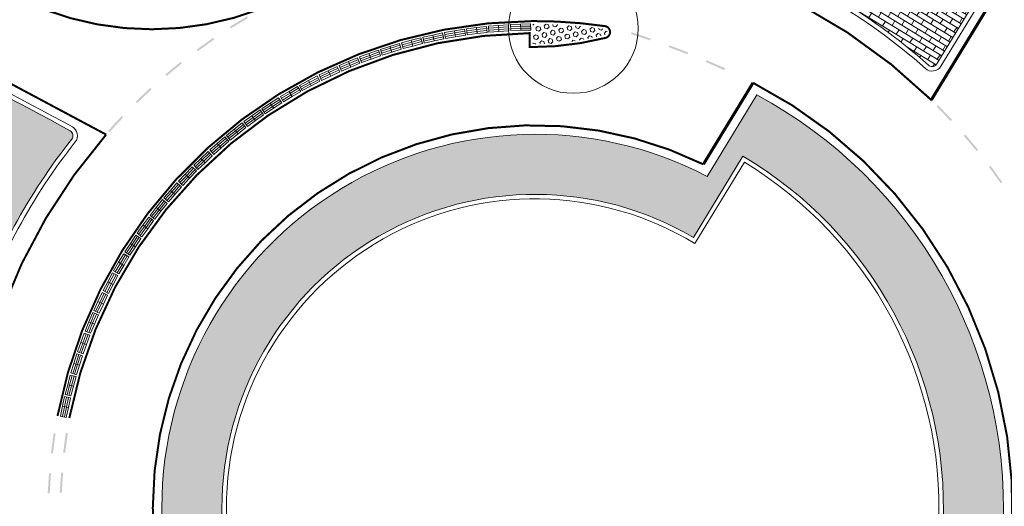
# Model space of a CAD drawing. Header units: metres. Extents: x -699 to 2316, y -1199 to 781.
# Tile 139 of 256: x -194 to -145, y 33 to 58. Entities that reach past the tile are written whole.
import ezdxf

# ---------------------------------------------------------------- set-up
doc = ezdxf.new("R2010")
doc.units = ezdxf.units.M
for name, color, linetype, lineweight in [('N-WE-VH-KANTOPSLUITING-G', 251, 'Continuous', 35), ('N-WE-VH-KANTVERHARDING-G', 210, 'Continuous', 35), ('N-WE-VH-VERHARDING_BETON-A', 252, 'Continuous', 18), ('N-WE-VH-VERHARDING_BETONSTRAATSTEEN-A', 252, 'Continuous', 18), ('N-WE-VW-MARKERING_DIVERS-G', 7, 'Continuous', 18), ('X-XX-AL-M', 7, 'Continuous', 18)]:
    doc.layers.add(name, color=color, linetype=linetype, lineweight=lineweight)

msp = doc.modelspace()

# ---------------------------------------------------------------- hatches: boundary and pattern name
at = {"layer": 'N-WE-VH-VERHARDING_BETON-A'}
h = msp.add_hatch(dxfattribs=at)
h.set_pattern_fill('HEX', color=256, angle=44.99999999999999, style=0)
h.set_pattern_definition([(45, (-158964.0722667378, -504202.5979719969), (-0.1530931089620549, 0.1530931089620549), [0.125, -0.25]), (165, (-158964.0722667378, -504202.5979719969), (-0.05603596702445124, -0.209129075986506), [0.125, -0.25]), (104.9999999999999, (-158963.9838783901, -504202.5095836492), (-0.209129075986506, -0.05603596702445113), [0.125, -0.25])])
edge = h.paths.add_edge_path()
edge.add_arc((-168.4491125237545, 71.54872469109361), 15.00000000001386, 270.2858482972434, 284.1711390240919)
edge.add_arc((-164.8135499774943, 57.15062811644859), 0.149999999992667, 284.171139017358, 441.7466063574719)
edge.add_arc((-168.2587830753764, 33.39917566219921), 24.15002343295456, 81.74660636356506, 90.28584829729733)
edge.add_line((-168.3792668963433, 57.54889854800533), (-168.3742779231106, 56.54891099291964))
h = msp.add_hatch(dxfattribs=at)
h.set_pattern_fill('HONEY', color=256, scale=0.2, style=0)
h.set_pattern_definition([(0, (0, 50), (0.9525000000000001, 0.549926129), [0.635, -1.27]), (120, (0, 50), (-0.9524999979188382, 0.5499261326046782), [0.6349999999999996, -1.269999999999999]), (59.99999999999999, (0, 50), (2.081161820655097e-09, 1.099852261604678), [-1.27, 0.635])])
edge = h.paths.add_edge_path()
edge.add_arc((-163.5266976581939, 32.60123529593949), 18.64999999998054, 242.5517110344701, 359.60372892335)
edge.add_arc((-168.2587792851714, 33.39913466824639), 23.39999999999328, 357.7298905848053, 421.7525362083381)
edge.add_line((-157.1840115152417, 54.01246818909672), (-159.6625170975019, 49.94986710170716))
edge.add_arc((-168.2587797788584, 33.39913394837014), 18.64999999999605, 62.55314824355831, 179.9572613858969)
edge.add_arc((-163.5232190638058, 32.59097940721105), 23.3999999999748, 177.9867259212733, 241.7310755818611)
edge.add_line((-174.6057069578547, 11.98179548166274), (-172.1233754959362, 16.05071777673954))
edge = h.paths.add_edge_path(flags=16)
edge.add_arc((-163.5266976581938, 32.60123529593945), 15.64999999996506, 239.6418630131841, 359.7816361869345)
edge.add_arc((-168.2587792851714, 33.39913466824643), 20.39999999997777, 357.5907777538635, 419.4037620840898)
edge.add_line((-157.8754873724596, 50.95895383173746), (-160.3496327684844, 46.9034996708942))
edge.add_arc((-168.2587797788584, 33.39913394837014), 15.64999999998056, 59.6436312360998, 180.1443515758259)
edge.add_arc((-163.5232190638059, 32.59097940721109), 20.39999999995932, 177.8404325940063, 239.3791342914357)
edge.add_line((-173.9140578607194, 15.03562497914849), (-171.4362614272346, 19.09711366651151))
at = {"layer": 'N-WE-VH-VERHARDING_BETONSTRAATSTEEN-A'}
h = msp.add_hatch(dxfattribs=at)
h.set_pattern_fill('AR-BRSTD', color=256, scale=0.1, angle=328.6130000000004, style=0)
h.set_pattern_definition([(328.6130000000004, (-158964.0722667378, -504202.5979719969), (0.1389016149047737, 0.2276735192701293), []), (58.61300000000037, (-158964.0722667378, -504202.5979719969), (-0.2025659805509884, 0.4359999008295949), [0.2667, -0.2667])])
edge = h.paths.add_edge_path()
edge.add_arc((-139.1467494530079, 70.90410972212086), 0.2749999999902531, 330.6287425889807, 418.6136019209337)
edge.add_line((-139.0035275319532, 71.13887019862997), (-144.2115573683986, 74.31616839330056))
edge.add_arc((-144.354779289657, 74.08140791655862), 0.27500000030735, 58.6136019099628, 143.1301023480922)
edge.add_arc((-144.3547792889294, 74.08140791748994), 0.2750000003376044, 143.1301025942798, 148.6138139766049)
edge.add_line((-144.5895402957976, 74.22462896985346), (-153.6197657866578, 59.42272115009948))
edge.add_arc((-153.3850047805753, 59.2795000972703), 0.2749999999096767, 148.6138138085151, 240.113457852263)
edge.add_arc((-168.2588201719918, 33.3990772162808), 29.57506989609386, 48.34854193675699, 60.11345785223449, ccw=False)
edge.add_arc((-148.4205400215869, 55.70309733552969), 0.2750000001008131, 228.3494400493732, 269.9999999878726)
edge.add_arc((-148.4205400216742, 55.70309733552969), 0.2750000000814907, 270.0000000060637, 328.6141336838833)
edge.add_line((-148.1857782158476, 55.559877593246), (-138.907097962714, 70.76923139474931))
h = msp.add_hatch(dxfattribs=at)
h.set_pattern_fill('AR-BRSTD', color=256, scale=0.1, angle=58.6130000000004, style=0)
h.set_pattern_definition([(58.6130000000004, (-158964.0722667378, -504202.5979719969), (-0.2276735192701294, 0.1389016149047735), []), (148.6130000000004, (-158964.0722667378, -504202.5979719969), (-0.4359999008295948, -0.2025659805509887), [0.2667, -0.2667])])
edge = h.paths.add_edge_path()
edge.add_arc((-293.8989608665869, -73.34175330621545), 150.6869491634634, 57.165913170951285, 65.72154001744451, ccw=False)
edge.add_line((-212.1952628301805, 53.27207838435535), (-208.895314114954, 51.14227496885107))
edge.add_arc((-310.9839104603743, -105.4611286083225), 186.9403849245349, 52.34213145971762, 56.899968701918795, ccw=False)
edge.add_arc((-196.605595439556, 42.75223585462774), 0.2749999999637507, 232.3421314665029, 341.7395660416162)
edge.add_arc((-168.258779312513, 33.39913393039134), 29.57500000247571, 141.5066425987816, 161.7395660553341, ccw=False)
edge.add_arc((-191.6217869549, 51.9784873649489), 0.2749999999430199, 321.5066426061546, 420.935457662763)
edge.add_arc((-239.7397372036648, -34.59844583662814), 99.32499999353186, 60.93545766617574, 71.69067222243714)
edge.add_arc((-208.466404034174, 59.91176905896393), 0.2249979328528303, 251.6911788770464, 251.6916856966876)
edge.add_line((-208.5370826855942, 59.69816054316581), (-246.327037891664, 72.20244791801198))
edge.add_arc((-246.5710543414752, 71.46720961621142), 0.7746737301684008, 71.63963625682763, 245.7090459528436)
edge.add_line((-246.8897322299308, 70.76111911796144), (-231.9407529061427, 64.01812844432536))

# ---------------------------------------------------------------- linework, layer by layer
at = {"layer": 'N-WE-VH-KANTOPSLUITING-G', "lineweight": 5}
for p, q in [((-172.8828665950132, 57.1075779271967), (-173.3715330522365, 57.00172381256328)), ((-172.8193541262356, 56.8143780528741), (-172.8828665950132, 57.1075779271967)), ((-172.2847571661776, 57.21118974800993), (-172.7777603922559, 57.12783616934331)), ((-172.7277482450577, 56.83203423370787), (-172.7777603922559, 57.12783616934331)), ((-172.2680864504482, 57.11258910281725), (-172.7610896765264, 57.02923552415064)), ((-171.7917539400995, 57.29454332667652), (-172.2847571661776, 57.21118974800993)), ((-172.2347450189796, 56.91538781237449), (-172.2847571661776, 57.21118974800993)), ((-171.77508322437, 57.19594268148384), (-172.2680864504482, 57.11258910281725)), ((-171.7584125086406, 57.0973420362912), (-172.2514157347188, 57.01398845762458)), ((-171.7417417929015, 56.99874139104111), (-171.7917539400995, 57.29454332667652)), ((-171.1895254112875, 57.37064258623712), (-171.6858299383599, 57.30996461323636)), ((-171.6494231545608, 57.0121818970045), (-171.6858299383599, 57.30996461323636)), ((-171.1773898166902, 57.27138168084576), (-171.6736943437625, 57.210703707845)), ((-171.1652542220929, 57.1721207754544), (-171.6615587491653, 57.11144280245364)), ((-171.1531186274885, 57.07285987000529), (-171.6494231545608, 57.0121818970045)), ((-170.6932208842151, 57.43132055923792), (-171.1895254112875, 57.37064258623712)), ((-171.1531186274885, 57.07285987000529), (-171.1895254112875, 57.37064258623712)), ((-170.6810852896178, 57.33205965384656), (-171.1773898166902, 57.27138168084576)), ((-170.6689496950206, 57.2327987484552), (-171.1652542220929, 57.1721207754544)), ((-170.6568141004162, 57.13353784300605), (-171.1531186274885, 57.07285987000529)), ((-170.6568141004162, 57.13353784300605), (-170.6932208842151, 57.43132055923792)), ((-170.0881381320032, 57.4797474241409), (-170.5867015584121, 57.44187250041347)), ((-170.5639766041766, 57.1427344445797), (-170.5867015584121, 57.44187250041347)), ((-170.0805631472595, 57.38003473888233), (-170.5791265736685, 57.3421598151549)), ((-170.0729881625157, 57.28032205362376), (-170.5715515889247, 57.24244712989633)), ((-170.0654131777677, 57.18060936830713), (-170.5639766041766, 57.1427344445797)), ((-169.5895747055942, 57.51762234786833), (-170.0881381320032, 57.4797474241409)), ((-170.0654131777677, 57.18060936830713), (-170.0881381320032, 57.4797474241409)), ((-169.5819997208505, 57.41790966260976), (-170.0805631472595, 57.38003473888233)), ((-169.5744247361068, 57.31819697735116), (-170.0729881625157, 57.28032205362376)), ((-169.5668497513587, 57.21848429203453), (-170.0654131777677, 57.18060936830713)), ((-169.5668497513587, 57.21848429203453), (-169.5895747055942, 57.51762234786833)), ((-168.982908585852, 57.53827510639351), (-169.4826837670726, 57.52328283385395)), ((-169.4736884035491, 57.2234177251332), (-169.4826837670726, 57.52328283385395)), ((-168.9799101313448, 57.43832007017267), (-169.4796853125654, 57.42332779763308)), ((-168.9769116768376, 57.33836503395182), (-169.4766868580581, 57.32337276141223)), ((-168.9739132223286, 57.23840999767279), (-169.4736884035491, 57.2234177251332)), ((-168.4831334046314, 57.5532673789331), (-168.982908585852, 57.53827510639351)), ((-168.9739132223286, 57.23840999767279), (-168.982908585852, 57.53827510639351)), ((-168.4801349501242, 57.45331234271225), (-168.9799101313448, 57.43832007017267)), ((-168.4771364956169, 57.35335730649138), (-168.9769116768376, 57.33836503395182)), ((-168.474138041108, 57.25340227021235), (-168.9739132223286, 57.23840999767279)), ((-168.474138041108, 57.25340227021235), (-168.4831334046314, 57.5532673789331)), ((-175.0336843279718, 56.58475796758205), (-175.5106094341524, 56.43461655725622)), ((-174.9435994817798, 56.29860290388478), (-175.0336843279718, 56.58475796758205)), ((-174.4475704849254, 56.74268472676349), (-174.9308738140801, 56.6145524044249)), ((-174.85399442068, 56.32457040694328), (-174.9308738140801, 56.6145524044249)), ((-174.4219440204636, 56.64602406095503), (-174.9052473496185, 56.51789173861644)), ((-173.9642671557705, 56.87081704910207), (-174.4475704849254, 56.74268472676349)), ((-174.3706910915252, 56.45270272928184), (-174.4475704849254, 56.74268472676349)), ((-173.9386406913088, 56.77415638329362), (-174.4219440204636, 56.64602406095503)), ((-173.913014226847, 56.67749571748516), (-174.3963175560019, 56.54936339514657)), ((-173.8873877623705, 56.58083505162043), (-174.3706910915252, 56.45270272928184)), ((-173.8873877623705, 56.58083505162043), (-173.9642671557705, 56.87081704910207)), ((-173.3715330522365, 57.00172381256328), (-173.8601995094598, 56.89586969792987)), ((-173.7966870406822, 56.60266982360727), (-173.8601995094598, 56.89586969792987)), ((-173.3503622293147, 56.9039905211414), (-173.839028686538, 56.79813640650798)), ((-173.329191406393, 56.80625722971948), (-173.8178578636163, 56.70040311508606)), ((-173.3080205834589, 56.70852393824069), (-173.7966870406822, 56.60266982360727)), ((-173.3080205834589, 56.70852393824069), (-173.3715330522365, 57.00172381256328)), ((-172.8616957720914, 57.00984463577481), (-173.3503622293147, 56.9039905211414)), ((-172.8405249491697, 56.91211134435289), (-173.329191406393, 56.80625722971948)), ((-172.8193541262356, 56.8143780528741), (-173.3080205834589, 56.70852393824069)), ((-172.2514157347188, 57.01398845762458), (-172.744418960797, 56.93063487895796)), ((-172.2347450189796, 56.91538781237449), (-172.7277482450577, 56.83203423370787)), ((-171.7417417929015, 56.99874139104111), (-172.2347450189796, 56.91538781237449)), ((-176.0888719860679, 56.25000150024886), (-176.5584171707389, 56.07816634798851)), ((-176.0545049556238, 56.15609246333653), (-176.5240501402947, 55.98425731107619)), ((-175.9857708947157, 55.96827438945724), (-176.0888719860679, 56.25000150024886)), ((-175.5106094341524, 56.43461655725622), (-175.987534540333, 56.28447514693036)), ((-175.897449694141, 55.99832008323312), (-175.987534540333, 56.28447514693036)), ((-175.4805811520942, 56.33923153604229), (-175.9575062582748, 56.18909012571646)), ((-175.4505528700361, 56.24384651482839), (-175.9274779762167, 56.09370510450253)), ((-175.4205245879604, 56.14846149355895), (-175.897449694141, 55.99832008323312)), ((-175.4205245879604, 56.14846149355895), (-175.5106094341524, 56.43461655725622)), ((-175.0036560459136, 56.48937294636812), (-175.4805811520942, 56.33923153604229)), ((-174.9736277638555, 56.39398792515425), (-175.4505528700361, 56.24384651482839)), ((-174.9435994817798, 56.29860290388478), (-175.4205245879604, 56.14846149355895)), ((-174.3963175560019, 56.54936339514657), (-174.8796208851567, 56.42123107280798)), ((-174.3706910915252, 56.45270272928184), (-174.85399442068, 56.32457040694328)), ((-177.5887929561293, 55.67408276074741), (-178.0499720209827, 55.48091477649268)), ((-177.1276138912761, 55.86725074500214), (-177.5887929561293, 55.67408276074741)), ((-177.4728921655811, 55.3973753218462), (-177.5887929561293, 55.67408276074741)), ((-177.0889802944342, 55.77501493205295), (-177.5501593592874, 55.58184694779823)), ((-177.0503466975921, 55.68277911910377), (-177.5115257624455, 55.48961113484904)), ((-177.0117131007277, 55.59054330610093), (-177.4728921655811, 55.3973753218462)), ((-177.0117131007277, 55.59054330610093), (-177.1276138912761, 55.86725074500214)), ((-176.5584171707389, 56.07816634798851), (-177.0279623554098, 55.90633119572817)), ((-176.9248612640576, 55.62460408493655), (-177.0279623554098, 55.90633119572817)), ((-176.5240501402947, 55.98425731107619), (-176.9935953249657, 55.81242215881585)), ((-176.4896831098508, 55.89034827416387), (-176.9592282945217, 55.71851312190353)), ((-176.4553160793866, 55.79643923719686), (-176.9248612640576, 55.62460408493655)), ((-176.4553160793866, 55.79643923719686), (-176.5584171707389, 56.07816634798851)), ((-176.0201379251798, 56.06218342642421), (-176.4896831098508, 55.89034827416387)), ((-175.9857708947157, 55.96827438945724), (-176.4553160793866, 55.79643923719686)), ((-178.5995726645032, 55.22321450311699), (-179.0514169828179, 55.00911940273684)), ((-178.5567536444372, 55.13284563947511), (-179.0085979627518, 54.91875053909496)), ((-178.1477283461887, 55.43730960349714), (-178.5995726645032, 55.22321450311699)), ((-178.4711156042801, 54.95210791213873), (-178.5995726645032, 55.22321450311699)), ((-178.1049093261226, 55.34694073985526), (-178.5567536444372, 55.13284563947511)), ((-178.0620903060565, 55.25657187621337), (-178.5139346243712, 55.04247677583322)), ((-178.0192712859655, 55.16620301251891), (-178.4711156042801, 54.95210791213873)), ((-178.0192712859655, 55.16620301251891), (-178.1477283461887, 55.43730960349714)), ((-177.9340712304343, 55.20420733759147), (-178.0499720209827, 55.48091477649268)), ((-177.5501593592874, 55.58184694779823), (-178.0113384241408, 55.3886789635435)), ((-177.5115257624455, 55.48961113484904), (-177.9727048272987, 55.29644315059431)), ((-177.4728921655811, 55.3973753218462), (-177.9340712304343, 55.20420733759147)), ((-179.5886333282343, 54.72650854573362), (-180.0301938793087, 54.49193599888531)), ((-179.5417188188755, 54.63819643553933), (-179.9832793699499, 54.40362388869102)), ((-179.14707277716, 54.96108109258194), (-179.5886333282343, 54.72650854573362)), ((-179.4478898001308, 54.4615722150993), (-179.5886333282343, 54.72650854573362)), ((-179.1001582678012, 54.87276898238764), (-179.5417188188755, 54.63819643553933)), ((-179.0532437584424, 54.78445687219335), (-179.4948043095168, 54.549884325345)), ((-179.0063292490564, 54.69614476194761), (-179.4478898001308, 54.4615722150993)), ((-179.0063292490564, 54.69614476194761), (-179.14707277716, 54.96108109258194)), ((-178.9229599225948, 54.73801281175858), (-179.0514169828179, 55.00911940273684)), ((-178.5139346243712, 55.04247677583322), (-178.9657789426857, 54.82838167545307)), ((-178.4711156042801, 54.95210791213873), (-178.9229599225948, 54.73801281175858)), ((-180.5538975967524, 54.18500813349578), (-180.9842469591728, 53.93045081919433)), ((-180.1235482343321, 54.43956544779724), (-180.5538975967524, 54.18500813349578)), ((-180.4011632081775, 53.92679851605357), (-180.5538975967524, 54.18500813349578)), ((-180.0726367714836, 54.35349557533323), (-180.502986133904, 54.09893826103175)), ((-180.0217253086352, 54.26742570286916), (-180.4520746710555, 54.01286838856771)), ((-179.9708138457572, 54.18135583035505), (-180.4011632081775, 53.92679851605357)), ((-179.9708138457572, 54.18135583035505), (-180.1235482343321, 54.43956544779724)), ((-179.8894503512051, 54.22699966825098), (-180.0301938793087, 54.49193599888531)), ((-179.4948043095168, 54.549884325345), (-179.9363648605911, 54.31531177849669)), ((-179.4478898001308, 54.4615722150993), (-179.8894503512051, 54.22699966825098)), ((-181.0751038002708, 53.87385802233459), (-181.4933380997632, 53.59985059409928)), ((-181.0203023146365, 53.79021116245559), (-181.4385366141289, 53.51620373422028)), ((-180.9655008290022, 53.7065643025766), (-181.3837351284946, 53.43255687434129)), ((-180.910699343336, 53.62291744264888), (-181.3289336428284, 53.3489100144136)), ((-180.910699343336, 53.62291744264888), (-181.0751038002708, 53.87385802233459)), ((-180.8315125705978, 53.67224120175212), (-180.9842469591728, 53.93045081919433)), ((-180.502986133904, 54.09893826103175), (-180.9333354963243, 53.84438094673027)), ((-180.4520746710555, 54.01286838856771), (-180.882424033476, 53.75831107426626)), ((-180.4011632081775, 53.92679851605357), (-180.8315125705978, 53.67224120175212)), ((-181.9997408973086, 53.26514698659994), (-182.4049817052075, 52.97226494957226)), ((-181.9411644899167, 53.18409882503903), (-182.3464052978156, 52.89121678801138)), ((-181.8240116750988, 53.02200250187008), (-181.9997408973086, 53.26514698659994)), ((-181.4933380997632, 53.59985059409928), (-181.9115723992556, 53.325843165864)), ((-181.7471679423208, 53.0749025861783), (-181.9115723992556, 53.325843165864)), ((-181.4385366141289, 53.51620373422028), (-181.8567709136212, 53.24219630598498)), ((-181.3837351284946, 53.43255687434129), (-181.801969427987, 53.15854944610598)), ((-181.3289336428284, 53.3489100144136), (-181.7471679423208, 53.0749025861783)), ((-181.3289336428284, 53.3489100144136), (-181.4933380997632, 53.59985059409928)), ((-182.4049817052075, 52.97226494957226), (-182.8102225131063, 52.67938291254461)), ((-182.6344932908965, 52.43623842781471), (-182.8102225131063, 52.67938291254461)), ((-182.3464052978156, 52.89121678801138), (-182.7516461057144, 52.5983347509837)), ((-182.2878288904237, 52.81016862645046), (-182.6930696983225, 52.51728658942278)), ((-182.2292524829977, 52.7291204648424), (-182.6344932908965, 52.43623842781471)), ((-182.2292524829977, 52.7291204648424), (-182.4049817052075, 52.97226494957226)), ((-181.8825880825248, 53.10305066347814), (-182.2878288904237, 52.81016862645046)), ((-181.8240116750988, 53.02200250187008), (-182.2292524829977, 52.7291204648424)), ((-183.2869136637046, 52.30356933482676), (-183.6783098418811, 51.99242783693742)), ((-183.2246853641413, 52.22529009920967), (-183.6160815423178, 51.91414860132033)), ((-183.1624570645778, 52.14701086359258), (-183.5538532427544, 51.83586936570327)), ((-182.8955174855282, 52.61471083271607), (-183.2869136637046, 52.30356933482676)), ((-183.1002287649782, 52.06873162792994), (-183.2869136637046, 52.30356933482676)), ((-182.8332891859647, 52.53643159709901), (-183.2246853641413, 52.22529009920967)), ((-182.7710608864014, 52.45815236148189), (-183.1624570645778, 52.14701086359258)), ((-182.7088325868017, 52.37987312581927), (-183.1002287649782, 52.06873162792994)), ((-182.7088325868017, 52.37987312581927), (-182.8955174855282, 52.61471083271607)), ((-183.7605521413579, 51.92391568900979), (-184.1372816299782, 51.59516822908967)), ((-183.6948026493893, 51.84856979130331), (-184.0715321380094, 51.51982233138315)), ((-183.6290531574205, 51.77322389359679), (-184.0057826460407, 51.44447643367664)), ((-183.5633036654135, 51.69787799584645), (-183.9400331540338, 51.36913053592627)), ((-183.5633036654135, 51.69787799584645), (-183.7605521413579, 51.92391568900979)), ((-183.4916249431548, 51.75759013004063), (-183.6783098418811, 51.99242783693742)), ((-183.1002287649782, 52.06873162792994), (-183.4916249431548, 51.75759013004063)), ((-184.5930280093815, 51.1942124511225), (-184.9542995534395, 50.84854950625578)), ((-184.3856302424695, 50.97744952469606), (-184.5930280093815, 51.1942124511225)), ((-184.1372816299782, 51.59516822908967), (-184.5140111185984, 51.26642076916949)), ((-184.3167626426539, 51.04038307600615), (-184.5140111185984, 51.26642076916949)), ((-184.0715321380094, 51.51982233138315), (-184.4482616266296, 51.191074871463)), ((-184.0057826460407, 51.44447643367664), (-184.3825121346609, 51.11572897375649)), ((-183.9400331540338, 51.36913053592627), (-184.3167626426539, 51.04038307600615)), ((-183.9400331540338, 51.36913053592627), (-184.1372816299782, 51.59516822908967)), ((-184.9542995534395, 50.84854950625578), (-185.3155710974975, 50.50288656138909)), ((-184.8851669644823, 50.776295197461), (-185.2464385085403, 50.43063225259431)), ((-184.816034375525, 50.70404088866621), (-185.177305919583, 50.35837794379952)), ((-184.7469017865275, 50.63178657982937), (-184.9542995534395, 50.84854950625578)), ((-184.5238954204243, 51.12195814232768), (-184.8851669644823, 50.776295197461)), ((-184.454762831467, 51.0497038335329), (-184.816034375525, 50.70404088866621)), ((-184.3856302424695, 50.97744952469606), (-184.7469017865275, 50.63178657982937)), ((-185.3911966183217, 50.42713373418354), (-185.7362514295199, 50.06528130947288)), ((-185.3188261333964, 50.35812277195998), (-185.6638809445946, 49.99627034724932)), ((-185.2464556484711, 50.2891118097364), (-185.5915104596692, 49.92725938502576)), ((-185.1740851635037, 50.22010084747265), (-185.5191399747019, 49.85824842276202)), ((-185.1740851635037, 50.22010084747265), (-185.3911966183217, 50.42713373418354)), ((-185.1081733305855, 50.28612363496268), (-185.3155710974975, 50.50288656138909)), ((-184.7469017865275, 50.63178657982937), (-185.1081733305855, 50.28612363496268)), ((-185.7362514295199, 50.06528130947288), (-186.081306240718, 49.70342888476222)), ((-185.8641947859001, 49.49639599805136), (-186.081306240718, 49.70342888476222)), ((-185.6638809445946, 49.99627034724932), (-186.0089357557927, 49.63441792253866)), ((-185.5915104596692, 49.92725938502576), (-185.9365652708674, 49.5654069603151)), ((-185.5191399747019, 49.85824842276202), (-185.8641947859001, 49.49639599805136)), ((-185.5191399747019, 49.85824842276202), (-185.7362514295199, 50.06528130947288)), ((-186.481494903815, 49.24700875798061), (-186.8096082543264, 48.86972686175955)), ((-186.1533815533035, 49.62429065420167), (-186.481494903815, 49.24700875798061)), ((-186.2551257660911, 49.05014074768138), (-186.481494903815, 49.24700875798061)), ((-186.0779251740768, 49.55866798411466), (-186.4060385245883, 49.1813860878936)), ((-186.0024687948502, 49.49304531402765), (-186.3305821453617, 49.11576341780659)), ((-185.9270124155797, 49.42742264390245), (-186.2551257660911, 49.05014074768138)), ((-185.9270124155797, 49.42742264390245), (-186.1533815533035, 49.62429065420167)), ((-186.8779819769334, 48.78736944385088), (-187.188464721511, 48.39545049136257)), ((-186.7995981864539, 48.7252728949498), (-187.1100809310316, 48.33335394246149)), ((-186.6428306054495, 48.60107979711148), (-186.8779819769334, 48.78736944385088)), ((-186.5832391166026, 48.67285885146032), (-186.8096082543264, 48.86972686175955)), ((-186.4060385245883, 49.1813860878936), (-186.7341518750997, 48.80410419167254)), ((-186.3305821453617, 49.11576341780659), (-186.6586954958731, 48.73848152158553)), ((-186.2551257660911, 49.05014074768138), (-186.5832391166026, 48.67285885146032)), ((-187.188464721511, 48.39545049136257), (-187.4989474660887, 48.00353153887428)), ((-187.1100809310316, 48.33335394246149), (-187.4205636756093, 47.9414349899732)), ((-187.0316971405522, 48.2712573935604), (-187.34217988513, 47.87933844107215)), ((-186.9533133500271, 48.2091608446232), (-187.188464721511, 48.39545049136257)), ((-186.7212143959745, 48.66317634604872), (-187.0316971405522, 48.2712573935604)), ((-186.6428306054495, 48.60107979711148), (-186.9533133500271, 48.2091608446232)), ((-187.5634759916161, 47.91812791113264), (-187.8556760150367, 47.51239506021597)), ((-187.4823294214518, 47.85968790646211), (-187.7745294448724, 47.45395505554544)), ((-187.4011828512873, 47.80124790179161), (-187.6933828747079, 47.39551505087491)), ((-187.3200362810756, 47.74280789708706), (-187.6122363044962, 47.33707504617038)), ((-187.3200362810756, 47.74280789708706), (-187.5634759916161, 47.91812791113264)), ((-187.2637960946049, 47.81724189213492), (-187.4989474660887, 48.00353153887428)), ((-186.9533133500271, 48.2091608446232), (-187.2637960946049, 47.81724189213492)), ((-187.8556760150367, 47.51239506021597), (-188.1478760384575, 47.10666220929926)), ((-187.7745294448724, 47.45395505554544), (-188.066729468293, 47.04822220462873)), ((-187.6933828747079, 47.39551505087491), (-187.9855828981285, 46.9897821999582)), ((-187.6122363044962, 47.33707504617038), (-187.9044363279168, 46.93134219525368)), ((-187.6122363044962, 47.33707504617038), (-187.8556760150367, 47.51239506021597)), ((-188.2084238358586, 47.01839174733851), (-188.4817274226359, 46.59969716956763)), ((-188.124684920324, 46.96373102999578), (-188.3979885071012, 46.54503645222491)), ((-188.0409460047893, 46.90907031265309), (-188.3142495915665, 46.49037573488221)), ((-187.9572070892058, 46.85440959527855), (-188.2305106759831, 46.43571501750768)), ((-187.9572070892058, 46.85440959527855), (-188.2084238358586, 47.01839174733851)), ((-187.9044363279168, 46.93134219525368), (-188.1478760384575, 47.10666220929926)), ((-188.4817274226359, 46.59969716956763), (-188.755031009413, 46.18100259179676)), ((-188.3979885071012, 46.54503645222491), (-188.6712920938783, 46.12634187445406)), ((-188.3142495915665, 46.49037573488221), (-188.5875531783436, 46.07168115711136)), ((-188.2305106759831, 46.43571501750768), (-188.5038142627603, 46.01702043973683)), ((-188.2305106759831, 46.43571501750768), (-188.4817274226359, 46.59969716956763)), ((-188.8114709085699, 46.09005069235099), (-189.0653040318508, 45.65927378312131)), ((-188.7253155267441, 46.03928406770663), (-188.9791486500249, 45.60850715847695)), ((-188.6391601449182, 45.98851744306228), (-188.8929932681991, 45.5577405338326)), ((-188.5530047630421, 45.93775081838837), (-188.8114709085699, 46.09005069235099)), ((-188.5530047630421, 45.93775081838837), (-188.8068378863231, 45.50697390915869)), ((-188.5038142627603, 46.01702043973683), (-188.755031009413, 46.18100259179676)), ((-189.0653040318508, 45.65927378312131), (-189.3191371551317, 45.22849687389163)), ((-188.9791486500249, 45.60850715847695), (-189.2329817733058, 45.17773024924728)), ((-188.8929932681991, 45.5577405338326), (-189.1468263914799, 45.12696362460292)), ((-188.8068378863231, 45.50697390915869), (-189.0653040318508, 45.65927378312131)), ((-188.8068378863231, 45.50697390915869), (-189.0606710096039, 45.07619699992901)), ((-189.3713506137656, 45.13505456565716), (-189.6051801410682, 44.69310009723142)), ((-189.2829597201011, 45.08828866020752), (-189.5167892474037, 44.64633419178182)), ((-189.1945688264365, 45.04152275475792), (-189.4283983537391, 44.59956828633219)), ((-189.1061779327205, 44.99475684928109), (-189.3713506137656, 45.13505456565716)), ((-189.1061779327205, 44.99475684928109), (-189.3400074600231, 44.55280238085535)), ((-189.0606710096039, 45.07619699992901), (-189.3191371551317, 45.22849687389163)), ((-189.6051801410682, 44.69310009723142), (-189.8390096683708, 44.25114562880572)), ((-189.5167892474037, 44.64633419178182), (-189.7506187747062, 44.20437972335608)), ((-189.4283983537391, 44.59956828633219), (-189.6622278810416, 44.15761381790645)), ((-189.3400074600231, 44.55280238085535), (-189.6051801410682, 44.69310009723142)), ((-189.3400074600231, 44.55280238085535), (-189.5738369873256, 44.11084791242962)), ((-189.8868870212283, 44.15540917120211), (-190.1002218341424, 43.70320539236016)), ((-189.7964462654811, 44.11274220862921), (-190.0097810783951, 43.66053842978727)), ((-189.7060055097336, 44.07007524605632), (-189.9193403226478, 43.6178714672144)), ((-189.6155647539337, 44.02740828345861), (-189.8868870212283, 44.15540917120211)), ((-189.5738369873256, 44.11084791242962), (-189.8390096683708, 44.25114562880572)), ((-189.6155647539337, 44.02740828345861), (-189.8288995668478, 43.57520450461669)), ((-190.1002218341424, 43.70320539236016), (-190.3135566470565, 43.25100161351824)), ((-190.0097810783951, 43.66053842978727), (-190.2231158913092, 43.20833465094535)), ((-189.9193403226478, 43.6178714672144), (-190.1326751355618, 43.16566768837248)), ((-189.8288995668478, 43.57520450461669), (-190.1002218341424, 43.70320539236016)), ((-189.8288995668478, 43.57520450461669), (-190.0422343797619, 43.12300072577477)), ((-190.3569973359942, 43.15317208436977), (-190.5493893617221, 42.69166877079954)), ((-190.2646966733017, 43.11469367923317), (-190.4570886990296, 42.65319036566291)), ((-190.1723960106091, 43.07621527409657), (-190.364788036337, 42.61471196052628)), ((-190.0800953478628, 43.03773686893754), (-190.3569973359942, 43.15317208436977)), ((-190.0422343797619, 43.12300072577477), (-190.3135566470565, 43.25100161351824)), ((-190.0800953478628, 43.03773686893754), (-190.2724873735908, 42.57623355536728)), ((-190.5493893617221, 42.69166877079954), (-190.74178138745, 42.23016545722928)), ((-190.4570886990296, 42.65319036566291), (-190.6494807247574, 42.19168705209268)), ((-190.364788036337, 42.61471196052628), (-190.5571800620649, 42.15320864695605)), ((-190.2724873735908, 42.57623355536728), (-190.5493893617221, 42.69166877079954)), ((-190.2724873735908, 42.57623355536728), (-190.4648793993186, 42.11473024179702)), ((-190.7806941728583, 42.13044833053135), (-190.9517393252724, 41.66061478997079)), ((-190.686727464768, 42.09623930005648), (-190.8577726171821, 41.62640575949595)), ((-190.4987940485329, 42.02782123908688), (-190.7806941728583, 42.13044833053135)), ((-190.5927607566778, 42.06203026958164), (-190.7638059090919, 41.59219672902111)), ((-190.4648793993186, 42.11473024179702), (-190.74178138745, 42.23016545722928)), ((-190.4987940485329, 42.02782123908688), (-190.6698392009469, 41.55798769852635)), ((-190.9517393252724, 41.66061478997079), (-191.1227844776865, 41.19078124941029)), ((-190.8577726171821, 41.62640575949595), (-191.0288177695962, 41.15657221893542)), ((-190.6698392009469, 41.55798769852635), (-190.9517393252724, 41.66061478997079)), ((-190.7638059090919, 41.59219672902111), (-190.934851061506, 41.12236318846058)), ((-190.6698392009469, 41.55798769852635), (-190.840884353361, 41.08815415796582)), ((-191.1570876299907, 41.08938596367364), (-191.3064266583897, 40.61220900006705)), ((-191.0616522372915, 41.0595181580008), (-191.2109912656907, 40.58234119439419)), ((-190.8707814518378, 40.99978254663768), (-191.1570876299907, 41.08938596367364)), ((-190.840884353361, 41.08815415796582), (-191.1227844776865, 41.19078124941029)), ((-190.9662168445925, 41.02965035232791), (-191.1155558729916, 40.55247338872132)), ((-190.8707814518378, 40.99978254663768), (-191.0201204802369, 40.52260558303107)), ((-191.3064266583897, 40.61220900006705), (-191.4557656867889, 40.13503203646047)), ((-191.2109912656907, 40.58234119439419), (-191.3603302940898, 40.10516423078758)), ((-191.0201204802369, 40.52260558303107), (-191.3064266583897, 40.61220900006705)), ((-191.1155558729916, 40.55247338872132), (-191.2648949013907, 40.07529642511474)), ((-191.0201204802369, 40.52260558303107), (-191.1694595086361, 40.04542861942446)), ((-191.4853871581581, 40.03217155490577), (-191.6127064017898, 39.54865339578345)), ((-191.388683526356, 40.00670770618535), (-191.5160027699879, 39.52318954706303)), ((-191.1952762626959, 39.95578000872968), (-191.4853871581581, 40.03217155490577)), ((-191.1694595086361, 40.04542861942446), (-191.4557656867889, 40.13503203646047)), ((-191.2919798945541, 39.9812438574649), (-191.4192991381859, 39.49772569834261)), ((-191.1952762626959, 39.95578000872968), (-191.3225955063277, 39.47226184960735)), ((-191.6127064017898, 39.54865339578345), (-191.7400256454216, 39.06513523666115)), ((-191.5160027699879, 39.52318954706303), (-191.6433220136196, 39.0396713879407)), ((-191.3225955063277, 39.47226184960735), (-191.6127064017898, 39.54865339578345)), ((-191.4192991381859, 39.49772569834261), (-191.5466183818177, 39.01420753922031)), ((-191.3225955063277, 39.47226184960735), (-191.4499147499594, 38.98874369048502)), ((-191.7649032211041, 38.96102559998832), (-191.8699352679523, 38.47218179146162)), ((-191.6671344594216, 38.94001919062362), (-191.7721665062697, 38.45117538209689)), ((-191.4715969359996, 38.89800637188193), (-191.7649032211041, 38.96102559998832)), ((-191.4499147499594, 38.98874369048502), (-191.7400256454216, 39.06513523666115)), ((-191.569365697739, 38.91901278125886), (-191.6743977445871, 38.43016897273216)), ((-191.4715969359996, 38.89800637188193), (-191.5766289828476, 38.40916256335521)), ((-191.8699352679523, 38.47218179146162), (-191.9749673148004, 37.98333798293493)), ((-191.7721665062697, 38.45117538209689), (-191.8771985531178, 37.96233157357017)), ((-191.5766289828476, 38.40916256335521), (-191.8699352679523, 38.47218179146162)), ((-191.6743977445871, 38.43016897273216), (-191.7794297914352, 37.94132516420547)), ((-191.5766289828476, 38.40916256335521), (-191.6816610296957, 37.92031875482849)), ((-191.6816610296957, 37.92031875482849), (-191.9749673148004, 37.98333798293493))]:
    msp.add_line(p, q, dxfattribs=at)
at = {"layer": 'N-WE-VH-KANTOPSLUITING-G', "lineweight": 5, "flags": 128}
for points in [[(-138.907097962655, 70.76923139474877, 0.4039493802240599), (-139.0035275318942, 71.13887019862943), (-144.2115573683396, 74.31616839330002, 0.3864520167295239), (-144.574779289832, 74.24640791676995, 0.02393177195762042), (-144.5895402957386, 74.22462896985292), (-153.6197657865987, 59.42272115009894, 0.4219006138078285), (-153.5220329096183, 59.04107129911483, -0.05137926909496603), (-148.6033011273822, 55.49761405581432, 0.1837623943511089), (-148.4205400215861, 55.42809733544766, 0.2614784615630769), (-148.1857782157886, 55.55987759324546)], [(-231.9407529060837, 64.01812844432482, -0.03734831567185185), (-212.1952628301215, 53.27207838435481), (-208.895314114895, 51.14227496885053, -0.01988993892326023), (-196.7736053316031, 42.53452578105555, 0.5172299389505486), (-196.344443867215, 42.66606824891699, -0.0885128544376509), (-191.4065498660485, 51.80732079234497, 0.4632769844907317), (-191.4881934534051, 52.21885744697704, 0.04696295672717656), (-208.5370845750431, 59.69816116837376, 2.211417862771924e-06), (-208.5370826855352, 59.69816054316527), (-246.327037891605, 72.20244791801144, 0.949540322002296), (-246.8897322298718, 70.7611191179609)]]:
    msp.add_lwpolyline(points, format="xyb", close=True, dxfattribs=at)
at = {"layer": 'N-WE-VH-KANTVERHARDING-G', "lineweight": 18}
msp.add_line((-105.5250168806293, 125.0561789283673), (-147.99370037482, 55.44269780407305), dxfattribs=at)
at = {"layer": 'N-WE-VH-KANTVERHARDING-G', "lineweight": 18, "flags": 128}
for points in [[(-232.033266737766, 63.81302800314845, -0.03734830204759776), (-212.3172667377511, 53.08302800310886), (-209.0177569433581, 50.95350786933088, -0.0198892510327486), (-196.9110679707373, 42.35639935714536, 0.5172299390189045), (-196.1307743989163, 42.59556748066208, -0.08851285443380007), (-191.2304467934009, 51.66727541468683, 0.4632769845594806), (-191.3788896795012, 52.41552387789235, 0.04696295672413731), (-208.4664014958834, 59.91177039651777), (-246.2562667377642, 72.41602800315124, 0.9495015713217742), (-246.9822667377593, 70.556028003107)], [(-172.1233754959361, 16.05071777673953, 0.5603251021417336), (-144.8771437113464, 32.47224854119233, 0.2868523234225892), (-157.1840115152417, 54.01246818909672), (-159.6625170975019, 49.94986710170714, 0.5623454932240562), (-186.9087745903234, 33.41304553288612, 0.2855385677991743), (-174.6057069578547, 11.98179548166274)], [(-147.8768113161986, 32.54159066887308, 0.2764459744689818), (-157.8754873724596, 50.95895383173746), (-160.3496327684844, 46.9034996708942, 0.5802670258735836), (-183.90873011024, 33.35970521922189, 0.2751581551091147), (-173.9140578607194, 15.03562497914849), (-171.4362614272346, 19.09711366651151, 0.5781637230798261)], [(-148.1017938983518, 32.54674677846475, 0.2735456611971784), (-157.7996230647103, 50.65128456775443), (-160.2734743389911, 46.59631251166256, 0.5851626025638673), (-183.6837187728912, 33.35575158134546, 0.2722614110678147), (-173.9898729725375, 15.34337722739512), (-171.5124172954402, 19.40430736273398, 0.5830456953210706)]]:
    msp.add_lwpolyline(points, format="xyb", close=True, dxfattribs=at)
msp.add_lwpolyline([(-147.99370037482, 55.44269780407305, -0.4677192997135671), (-148.7528388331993, 55.32949661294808, 0.05137923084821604), (-153.6341467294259, 58.84599313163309, -0.4219006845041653), (-153.8118429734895, 59.53990201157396)], format="xyb", dxfattribs=at)
at = {"layer": 'N-WE-VW-MARKERING_DIVERS-G', "flags": 128}
for points, const_width in [([(-105.1059343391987, 124.8303964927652), (-148.4629866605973, 53.76298899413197)], 0.15), ([(-168.5232819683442, 56.34890809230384), (-168.5272667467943, 57.14761529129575)], 0.1), ([(-159.8524219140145, 50.54973590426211), (-157.3702043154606, 54.61849929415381)], 0.15)]:
    msp.add_lwpolyline(points, dxfattribs=dict(at, const_width=const_width))
at = {"layer": 'N-WE-VW-MARKERING_DIVERS-G', "const_width": 0.1, "flags": 128}
for points in [[(-152.3383497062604, 76.79193586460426, 0.007840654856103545), (-150.6037939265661, 79.40464441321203), (-140.8843077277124, 94.55511446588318), (-140.6797899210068, 94.87639219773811), (-140.8486734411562, 94.98041106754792), (-142.2704984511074, 92.83836429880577, -0.04435573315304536), (-153.3309651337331, 79.01013080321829), (-158.9126617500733, 73.17613651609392, -0.2736776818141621), (-198.0898717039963, 62.19788216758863), (-216.4224664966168, 67.09559462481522), (-205.9664372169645, 63.76498398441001, -0.0310753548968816), (-194.0354974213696, 58.82062371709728, 0.2321176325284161), (-180.7764064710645, 58.83594756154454, -0.1005121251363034), (-169.8628256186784, 61.70371898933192, 0.2302466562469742), (-158.3698268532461, 68.12059837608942), (-154.3915548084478, 73.82507377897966, 0.001803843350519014), (-152.3383497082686, 76.79193586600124)], [(-148.436422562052, 53.73713217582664, 0.07178071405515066), (-154.9951503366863, 58.51160386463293, 0.07178071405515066)], [(-168.5235314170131, 56.39890747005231, 0.06314502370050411), (-164.7401042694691, 56.85975747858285, 0.8212300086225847), (-164.7704846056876, 57.44752098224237, 0.03727672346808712), (-168.3800152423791, 57.69889668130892, 0.03727672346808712)], [(-191.5305386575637, 37.88437033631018, -0.3562913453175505), (-168.5270172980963, 57.09761591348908, -0.3644929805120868)], [(-144.4272068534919, 32.46176844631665, 0.2918906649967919), (-157.3702043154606, 54.61849929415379, 0.2918906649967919)], [(-159.8524219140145, 50.54973590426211, 0.5545701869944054), (-187.3587671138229, 33.42112948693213, 0.290950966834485), (-174.3898480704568, 11.36036768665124)]]:
    msp.add_lwpolyline(points, format="xyb", dxfattribs=at)
at = {"layer": 'N-WE-VW-MARKERING_DIVERS-G', "flags": 128}
for points in [[(-272.4004577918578, 82.09654318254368, 0.1, 0.1, 0.01477213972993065), (-257.2243233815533, 76.5724560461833, 0.1, 0.1, 0), (-208.3093233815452, 60.38645604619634, 0.1, 0.1, -0.05112432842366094), (-189.690586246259, 52.03344775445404, 0.1, 0.1, 0.1138016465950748), (-195.6864116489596, 40.76696838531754, 0, 0, 0)], [(-168.3800149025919, 57.69883149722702, 0.1, 0.1, 0.358163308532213), (-192.1210574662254, 37.99061315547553, 0.1, 0.1, 0.358163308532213)]]:
    msp.add_lwpolyline(points, format="xyseb", dxfattribs=at)
at = {"layer": 'N-WE-VW-MARKERING_DIVERS-G'}
for points in [[(-182.6066853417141, 57.85032066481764), (-182.6588083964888, 57.93566225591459), (-183.4600571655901, 57.32911704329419), (-183.5121802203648, 57.41445863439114)], [(-162.5192686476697, 56.73577883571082), (-162.4876182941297, 56.83063796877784), (-163.4678385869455, 57.05227523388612), (-163.4361882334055, 57.14713436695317)], [(-184.2916136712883, 56.78013396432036), (-184.3496125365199, 56.86159641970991), (-185.1061961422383, 56.20017527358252), (-185.1641950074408, 56.28163772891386)], [(-160.6476838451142, 56.03781688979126), (-160.6116557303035, 56.13110126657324), (-161.5805065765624, 56.39808991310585), (-161.5444784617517, 56.49137428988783)], [(-185.8970626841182, 55.59404100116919), (-185.9606498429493, 55.67122048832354), (-186.6688176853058, 54.9582022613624), (-186.7324048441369, 55.03538174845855)], [(-158.8105875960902, 55.25356060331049), (-158.7702597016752, 55.34506831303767), (-159.7256440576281, 55.65683045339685), (-159.6853161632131, 55.748338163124)], [(-187.415073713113, 54.29792157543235), (-187.483933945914, 54.37043549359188), (-188.1401754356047, 53.60935481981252), (-188.2090356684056, 53.68186873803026)], [(-147.5059053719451, 52.71340748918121), (-147.4339158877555, 52.78281580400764), (-148.1999526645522, 53.43326514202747), (-148.1279631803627, 53.50267345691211)], [(-188.8381215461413, 52.89820091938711), (-188.9119134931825, 52.96568979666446), (-189.5129754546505, 52.16031956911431), (-189.5867674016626, 52.22780844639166)], [(-146.1983081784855, 51.20527200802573), (-146.1216132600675, 51.26944279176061), (-146.8399828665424, 51.97218157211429), (-146.7632879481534, 52.03635235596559)], [(-145.0000710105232, 49.60886643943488), (-144.9190508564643, 49.66748157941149), (-145.5861921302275, 50.41902612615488), (-145.5051719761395, 50.47764126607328)], [(-192.4462589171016, 36.13318277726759), (-192.3471310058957, 36.12000487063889), (-192.3144858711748, 37.12441660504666), (-192.2153579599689, 37.11123869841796)], [(-191.8386153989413, 36.16280868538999), (-191.7395368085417, 36.14926494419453), (-191.7031844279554, 37.15354747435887), (-191.6041058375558, 37.14000373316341)], [(-192.6113604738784, 34.13705430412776), (-192.5115777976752, 34.13046510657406), (-192.5454715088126, 35.13483548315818), (-192.4456888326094, 35.12824628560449)], [(-192.0090820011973, 34.16707894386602), (-191.9093150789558, 34.160255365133), (-191.9408494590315, 35.16470072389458), (-191.84108253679, 35.15787714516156)]]:
    msp.add_trace(points, dxfattribs=at)
at = {"layer": 'X-XX-AL-M'}
msp.add_circle((-166.3465984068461, 57.33514943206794), 3.241959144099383, dxfattribs=at)

doc.saveas('drawing.dxf')
